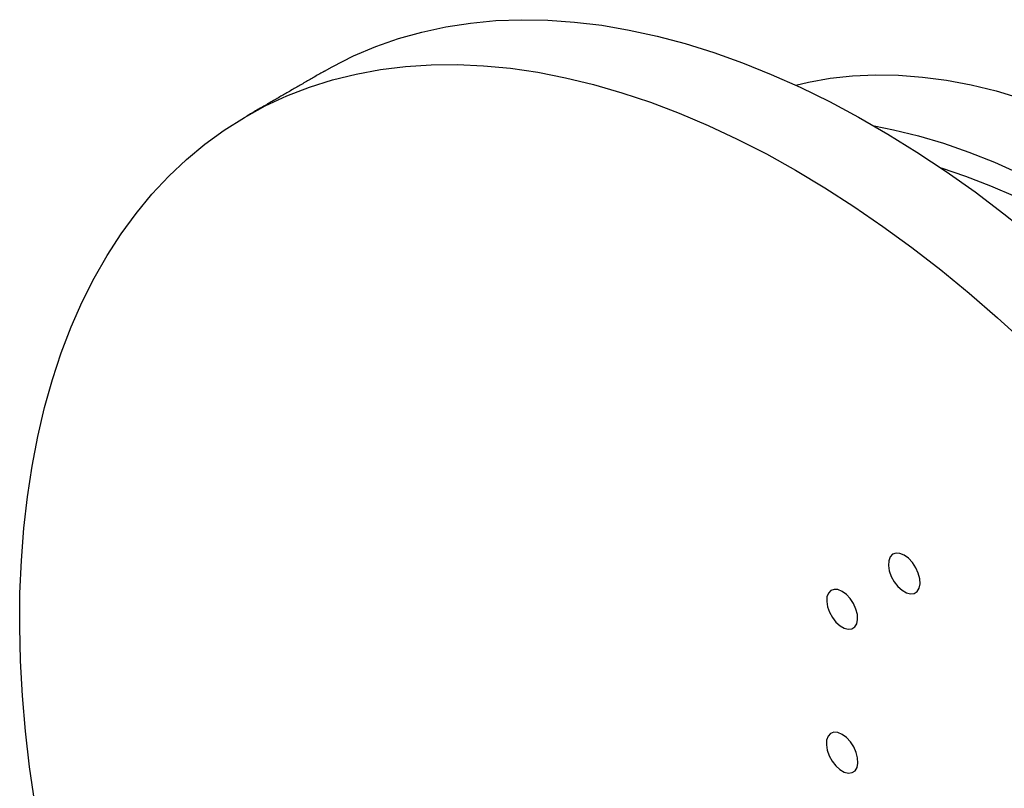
# Model space of a CAD drawing. Header units: millimetres. Extents: x 36 to 589, y 6 to 414.
# Tile 35 of 62: x 436 to 451, y 226 to 237. Entities that reach past the tile are written whole.
import ezdxf

# ---------------------------------------------------------------- set-up
doc = ezdxf.new("R2010")
doc.units = ezdxf.units.MM

msp = doc.modelspace()

# ---------------------------------------------------------------- linework, layer by layer
at = {"color": 7, "linetype": 'Continuous', "lineweight": 30, "flags": 128}
for points in [[(441.0695906, 236.4423649), (441.1873135, 236.5084315), (441.5109766, 236.6715063), (441.8458089, 236.8138269), (442.1913366, 236.9351918), (442.5470704, 237.0354292), (442.912507, 237.1143973), (443.2871291, 237.1719843), (443.6704065, 237.2081087), (444.0617966, 237.2227193), (444.4607455, 237.2157955), (444.8666886, 237.187347), (445.2790513, 237.1374143), (445.6972499, 237.0660678), (446.1206925, 236.9734086), (446.5487798, 236.8595679), (446.9809058, 236.7247067), (447.416459, 236.569016), (447.8548228, 236.3927161), (448.2953768, 236.1960566), (448.7374975, 235.9793157), (449.1805591, 235.7428003), (449.6239344, 235.4868452), (450.066996, 235.2118126), (450.5091167, 234.9180917), (450.9496707, 234.6060984), (451.3880345, 234.2762742), (451.8235877, 233.9290859)], [(436.6677813, 225.3283092), (436.5889653, 225.8776477), (436.526617, 226.4205466), (436.4808247, 226.9562374), (436.4516532, 227.4839619), (436.4391437, 228.0029731), (436.4433141, 228.5125364), (436.4641582, 229.0119307), (436.5016468, 229.5004491), (436.5557266, 229.9774001), (436.6263213, 230.4421086), (436.7133307, 230.893917), (436.8166319, 231.3321857), (436.9360785, 231.7562945), (437.0715015, 232.165643), (437.2227093, 232.5596518), (437.3894878, 232.9377633), (437.571601, 233.2994424), (437.7687911, 233.644177), (437.980779, 233.9714793), (438.2072646, 234.2808859), (438.4479274, 234.571959), (438.7024268, 234.8442867), (438.9704026, 235.0974833), (439.2514754, 235.3311906), (439.5452474, 235.5450778), (439.8513029, 235.7388421), (440.1692086, 235.9122093), (440.4985146, 236.0649341), (440.8387548, 236.1968001), (441.1894475, 236.3076209), (441.5500966, 236.3972395), (441.9201914, 236.4655292), (442.2992082, 236.5123931), (442.6866105, 236.5377651), (443.08185, 236.5416092), (443.4843672, 236.5239199), (443.8935925, 236.4847224), (444.3089466, 236.424072), (444.7298417, 236.3420547), (445.155682, 236.2387865), (445.5858647, 236.1144135), (446.0197811, 235.9691119), (446.4568169, 235.8030872), (446.8963536, 235.6165745), (447.3377691, 235.4098377), (447.7804386, 235.1831695), (448.2237354, 234.9368907)], [(448.2271174, 236.2277944), (448.4214608, 236.2736946), (448.7505848, 236.3324549), (449.0885795, 236.3696921), (449.4348324, 236.3853388), (449.7887159, 236.3793665), (450.1495886, 236.351786), (450.5167964, 236.3026474), (450.8896738, 236.2320398), (451.2675449, 236.140091), (451.6497249, 236.0269678)], [(449.4160011, 235.6092812), (449.7111625, 235.5516997), (450.0890336, 235.4597509), (450.4712136, 235.3466277), (450.8570098, 235.212535), (451.2457229, 235.057716), (451.6366484, 234.8824512), (452.0290777, 234.6870583), (452.4222996, 234.4718915), (452.8156015, 234.2373406), (453.2082703, 233.9838309), (453.5995945, 233.7118218), (453.9888648, 233.4218063), (454.3753756, 233.1143101), (454.7584264, 232.7898904), (455.137323, 232.4491354), (455.5113785, 232.0926626), (455.879915, 231.721118), (456.2422647, 231.3351752), (456.5977706, 230.9355336), (456.9457885, 230.5229175)], [(448.2237354, 234.9368907), (448.6670323, 234.6713498), (449.1097018, 234.3869227), (449.5511172, 234.084012), (449.9906539, 233.7630465), (450.4276898, 233.4244803), (450.8616062, 233.0687928), (451.2917889, 232.6964873), (451.7176292, 232.3080908)], [(451.5709501, 234.5303425), (451.1886176, 234.6967956), (450.8086735, 234.8428363), (450.4389281, 234.9660125)], [(449.8736513, 229.0906133), (449.8087877, 229.1177631), (449.7487348, 229.1223093), (449.6979464, 229.1039147), (449.6601892, 229.0639435), (449.6382635, 229.0053601), (449.6337954, 228.9325095), (449.6471164, 228.8507946), (449.6772384, 228.7662759), (449.7219274, 228.6852217), (449.7778691, 228.6136435), (449.8409146, 228.5568498), (449.9063879, 228.5190528), (449.9694334, 228.5030558), (450.0253751, 228.5100451), (450.0700641, 228.5395024), (450.1001862, 228.589243), (450.1135071, 228.6555778), (450.109039, 228.7335872), (450.0871133, 228.8174854), (450.0493561, 228.9010502), (449.9985677, 228.9780839), (449.9385148, 229.0428733), (449.8736513, 229.0906133)], [(448.9308422, 228.5407206), (448.8672505, 228.5673382), (448.8083751, 228.5717952), (448.7585825, 228.5537613), (448.7215657, 228.5145738), (448.7000699, 228.4571391), (448.6956894, 228.3857169), (448.7087492, 228.3056043), (448.7382806, 228.2227428), (448.7820934, 228.1432779), (448.8369382, 228.0731032), (448.8987474, 228.0174231), (448.962937, 227.9803673), (449.0247463, 227.9646839), (449.0795911, 227.9715362), (449.1234039, 228.0004159), (449.1529353, 228.0491812), (449.165995, 228.1142153), (449.1616146, 228.1906951), (449.1401188, 228.2729482), (449.1031019, 228.3548745), (449.0533093, 228.4303977), (448.9944339, 228.4939167), (448.9308422, 228.5407206)], [(448.9308422, 226.3687221), (448.8659787, 226.395872), (448.8059258, 226.4004182), (448.7551373, 226.3820235), (448.7173801, 226.3420523), (448.6954544, 226.2834689), (448.6909864, 226.2106183), (448.7043073, 226.1289034), (448.7344293, 226.0443847), (448.7791184, 225.9633305), (448.8350601, 225.8917523), (448.8981055, 225.8349586), (448.9635789, 225.7971616), (449.0266243, 225.7811646), (449.0825661, 225.7881539), (449.1272551, 225.8176112), (449.1573771, 225.8673518), (449.1706981, 225.9336867), (449.16623, 226.011696), (449.1443043, 226.0955942), (449.1065471, 226.179159), (449.0557587, 226.2561927), (448.9957058, 226.3209821), (448.9308422, 226.3687221)]]:
    msp.add_lwpolyline(points, dxfattribs=at)
at = {"color": 7, "linetype": 'Continuous', "lineweight": 30}
msp.add_open_spline([(441.0695906, 236.4423649), (439.8910793, 235.7620248)], degree=1, dxfattribs=at)

doc.saveas('drawing.dxf')
